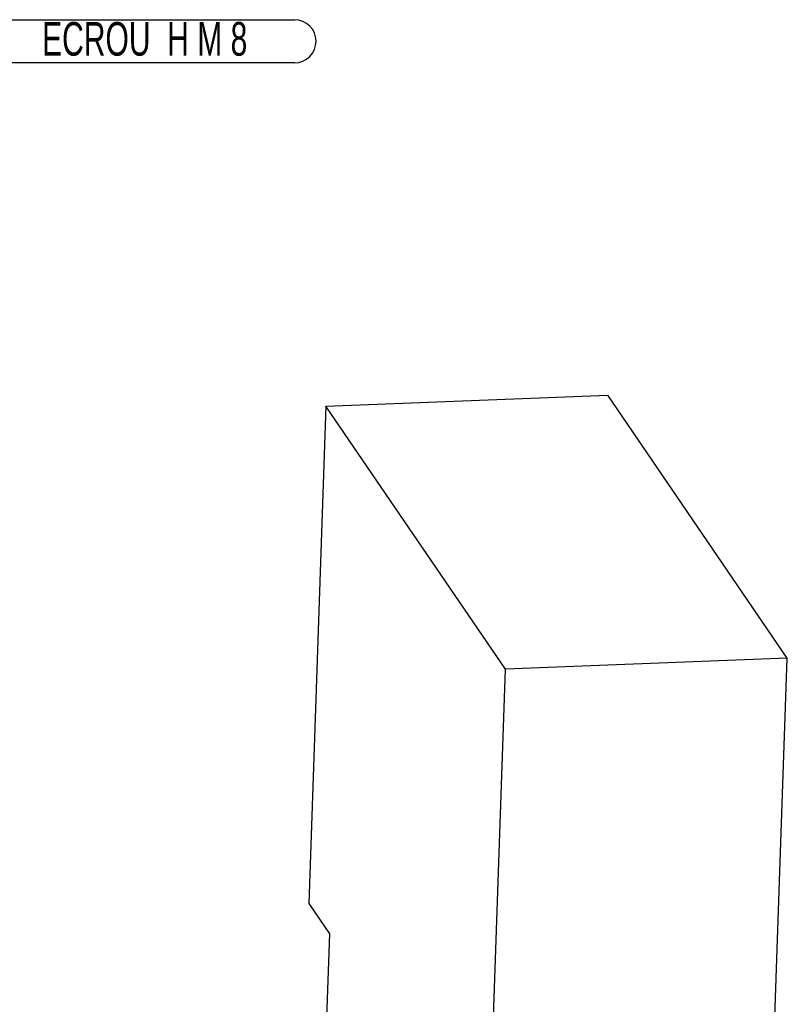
# Model space of a CAD drawing. Header units: millimetres. Extents: x -47 to 589, y 5 to 415.
# Tile 22 of 45: x 334 to 414, y 107 to 210. Entities that reach past the tile are written whole.
import ezdxf

# ---------------------------------------------------------------- set-up
doc = ezdxf.new("R2010")
doc.units = ezdxf.units.MM
doc.layers.add('NOTES', color=6, linetype='Continuous')
doc.layers.add('TRAIT-FORT', color=4, linetype='Continuous', lineweight=25)
doc.styles.add('SLDTEXTSTYLE9', font='TXT', dxfattribs={"width": 0.666667})

# ---------------------------------------------------------------- blocks, each defined once
blk = doc.blocks.new('SW_NOTE_6')
at = {"layer": 'NOTES', "color": 0}
for p, q in [((0, 0.04), (30.9, 0.04)), ((30.9, -4.44), (0, -4.44))]:
    blk.add_line(p, q, dxfattribs=at)
for centre, start, end in [((0, -2.2), 90, 270), ((30.9, -2.2), 270, 90)]:
    blk.add_arc(centre, 2.24, start, end, dxfattribs=at)
at = {"layer": 'NOTES', "color": 0, "insert": (15.34, -0.2), "char_height": 3.5, "attachment_point": 2, "style": 'SLDTEXTSTYLE9'}
blk.add_mtext('ECROU  H M 8', dxfattribs=at)

msp = doc.modelspace()

# ---------------------------------------------------------------- linework, layer by layer
at = {"layer": 'TRAIT-FORT', "lineweight": 25}
for p, q in [((365.666097, 169.460626), (394.950151, 170.593261)), ((413.595517, 143.258071), (394.950151, 170.593261)), ((365.666097, 169.460626), (363.88333, 117.771244)), ((384.311463, 142.125436), (365.666097, 169.460626)), ((413.595517, 143.258071), (384.311463, 142.125436)), ((411.08401, 70.439643), (413.595517, 143.258071)), ((381.799956, 69.307008), (384.311463, 142.125436)), ((363.88333, 117.771244), (366.034668, 114.617258)), ((366.034668, 114.617258), (365.305927, 93.488211))]:
    msp.add_line(p, q, dxfattribs=at)

# ---------------------------------------------------------------- block references
at = {"layer": 'NOTES'}
msp.add_blockref('SW_NOTE_6', (331.495633, 209.5594), dxfattribs=at)

doc.saveas('drawing.dxf')
